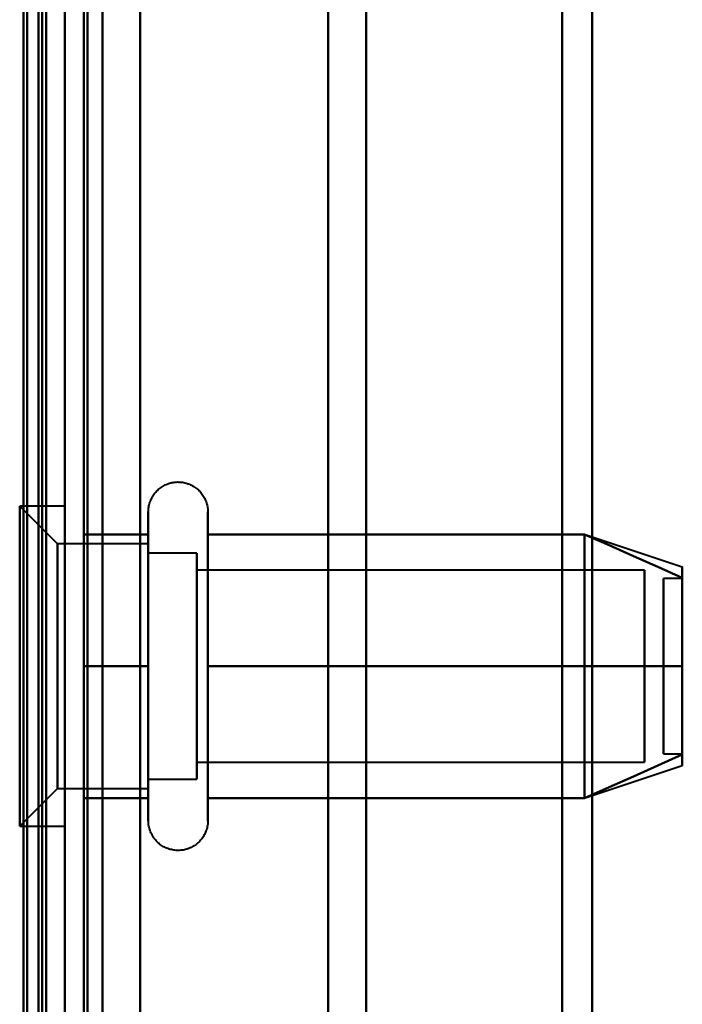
# Model space of a CAD drawing. Header units: millimetres. Extents: x -1087 to 1688, y -120 to 1010.
# Tile 60 of 86: x 501 to 518, y 219 to 246. Entities that reach past the tile are written whole.
import ezdxf

# ---------------------------------------------------------------- set-up
doc = ezdxf.new("R2010")
doc.units = ezdxf.units.MM
doc.layers.add('G-IMPT', color=8, linetype='Continuous', lineweight=40)

# ---------------------------------------------------------------- blocks, each defined once
blk = doc.blocks.new('NEXA 700 CALQUES_dwg-751640-Arrière')
at = {"layer": 'G-IMPT'}
for p, q in [((501.97, 128.972), (501.97, 902.772)), ((501.97, 902.272), (501.97, 129.472)), ((501.97, 188.372), (501.97, 458.372)), ((501.97, 188.372), (501.97, 458.372)), ((501.97, 197.372), (501.97, 449.372)), ((502.97, 448.372), (502.97, 198.372)), ((501.27, 198.998), (501.27, 447.746)), ((501.27, 198.998), (501.27, 447.746)), ((501.27, 323.372), (501.27, 198.998)), ((501.27, 323.372), (501.27, 198.998)), ((501.27, 323.372), (501.27, 188.372)), ((501.27, 188.372), (501.27, 323.372)), ((501.97, 197.372), (501.97, 323.372)), ((501.97, 196.872), (501.97, 323.372)), ((501.97, 323.372), (501.97, 197.372)), ((501.97, 323.372), (501.97, 196.872)), ((501.97, 323.372), (501.97, 188.372)), ((501.97, 323.372), (501.97, 188.372)), ((502.47, 196.872), (502.47, 323.372)), ((502.47, 323.372), (502.47, 196.872)), ((502.97, 198.372), (502.97, 323.372)), ((502.97, 323.372), (502.97, 198.372)), ((508.959, 323.372), (508.959, 198.998)), ((508.959, 198.998), (508.959, 323.372)), ((509.97, 198.372), (509.97, 323.372)), ((509.97, 323.372), (509.97, 198.372)), ((515.168, 323.372), (515.168, 197.964)), ((515.168, 197.964), (515.168, 323.372)), ((515.97, 197.372), (515.97, 323.372)), ((515.97, 323.372), (515.97, 197.372)), ((501.77, 231.622), (500.77, 232.622)), ((501.77, 231.622), (500.77, 232.622)), ((501.97, 232.622), (500.77, 232.622)), ((501.97, 232.622), (500.77, 232.622)), ((500.77, 232.622), (500.77, 224.692)), ((500.77, 232.622), (500.77, 224.692)), ((500.77, 224.692), (500.77, 232.622)), ((500.77, 224.692), (500.77, 232.622)), ((501.97, 232.622), (501.97, 224.692)), ((501.97, 232.622), (501.97, 224.692)), ((501.97, 224.692), (501.97, 232.622)), ((501.97, 224.692), (501.97, 232.622)), ((504.184, 230.422), (504.184, 232.472)), ((504.184, 230.422), (504.184, 232.472)), ((505.765, 232.472), (505.765, 230.422)), ((505.765, 232.472), (505.765, 230.422)), ((500.77, 232.053), (500.77, 224.122)), ((500.77, 232.053), (500.77, 224.122)), ((500.77, 224.122), (500.77, 232.053)), ((500.77, 224.122), (500.77, 232.053)), ((501.97, 232.053), (501.97, 224.122)), ((501.97, 232.053), (501.97, 224.122)), ((501.97, 224.122), (501.97, 232.053)), ((501.97, 224.122), (501.97, 232.053)), ((504.184, 224.272), (504.184, 231.923)), ((504.184, 224.272), (504.184, 231.923)), ((505.765, 231.923), (505.765, 224.272)), ((505.765, 231.923), (505.765, 224.272)), ((515.78, 231.867), (518.359, 231.008)), ((515.78, 231.867), (518.359, 231.008)), ((504.184, 231.622), (501.77, 231.622)), ((504.184, 231.622), (501.77, 231.622)), ((501.77, 231.622), (501.77, 225.558)), ((501.77, 231.622), (501.77, 225.558)), ((501.77, 225.558), (501.77, 231.622)), ((501.77, 225.558), (501.77, 231.622)), ((504.184, 231.622), (504.184, 226.747)), ((504.184, 231.622), (504.184, 226.747)), ((504.184, 229.997), (504.184, 231.622)), ((504.184, 229.997), (504.184, 231.622)), ((505.47, 231.372), (504.184, 231.372)), ((505.47, 231.372), (504.184, 231.372)), ((504.184, 231.372), (504.184, 226.872)), ((504.184, 231.372), (504.184, 226.872)), ((504.184, 226.872), (504.184, 231.372)), ((504.184, 226.872), (504.184, 231.372)), ((505.47, 231.372), (505.47, 225.774)), ((505.47, 231.372), (505.47, 225.774)), ((505.47, 229.872), (505.47, 231.372)), ((505.47, 229.872), (505.47, 231.372)), ((501.77, 231.187), (501.77, 225.122)), ((501.77, 231.187), (501.77, 225.122)), ((501.77, 225.122), (501.77, 231.187)), ((501.77, 225.122), (501.77, 231.187)), ((504.184, 225.122), (504.184, 231.187)), ((504.184, 225.122), (504.184, 231.187)), ((505.47, 230.97), (505.47, 225.372)), ((505.47, 230.97), (505.47, 225.372)), ((505.47, 226.872), (505.47, 230.97)), ((505.47, 226.872), (505.47, 230.97)), ((517.359, 230.921), (505.47, 230.921)), ((517.359, 230.921), (505.47, 230.921)), ((505.47, 230.921), (505.47, 226.165)), ((505.47, 230.921), (505.47, 226.165)), ((505.47, 226.165), (505.47, 230.921)), ((505.47, 226.165), (505.47, 230.921)), ((517.359, 230.921), (517.359, 226.165)), ((517.359, 230.921), (517.359, 226.165)), ((517.359, 226.165), (517.359, 230.921)), ((517.359, 226.165), (517.359, 230.921)), ((505.47, 230.579), (505.47, 225.824)), ((505.47, 230.579), (505.47, 225.824)), ((505.47, 225.824), (505.47, 230.579)), ((505.47, 225.824), (505.47, 230.579)), ((517.359, 230.579), (517.359, 225.824)), ((517.359, 230.579), (517.359, 225.824)), ((517.359, 225.824), (517.359, 230.579)), ((517.359, 225.824), (517.359, 230.579)), ((518.359, 230.702), (517.859, 230.702)), ((518.359, 230.702), (517.859, 230.702)), ((517.859, 226.054), (517.859, 230.702)), ((517.859, 226.054), (517.859, 230.702)), ((517.859, 230.702), (517.859, 226.054)), ((517.859, 230.702), (517.859, 226.054)), ((517.859, 226.042), (517.859, 230.691)), ((517.859, 226.042), (517.859, 230.691)), ((517.859, 230.691), (517.859, 226.042)), ((517.859, 230.691), (517.859, 226.042)), ((518.359, 226.054), (518.359, 230.702)), ((518.359, 226.054), (518.359, 230.702)), ((518.359, 230.702), (518.359, 226.054)), ((518.359, 230.702), (518.359, 226.054)), ((518.359, 226.042), (518.359, 230.691)), ((518.359, 226.042), (518.359, 230.691)), ((518.359, 230.691), (518.359, 226.042)), ((518.359, 230.691), (518.359, 226.042)), ((504.184, 224.822), (504.184, 230.422)), ((504.184, 224.822), (504.184, 230.422)), ((505.765, 230.422), (505.765, 224.822)), ((505.765, 230.422), (505.765, 224.822)), ((504.184, 229.997), (504.184, 225.122)), ((504.184, 229.997), (504.184, 225.122)), ((504.184, 225.558), (504.184, 229.997)), ((504.184, 225.558), (504.184, 229.997)), ((504.184, 229.872), (504.184, 225.372)), ((504.184, 229.872), (504.184, 225.372)), ((504.184, 225.372), (504.184, 229.872)), ((504.184, 225.372), (504.184, 229.872)), ((505.47, 225.372), (505.47, 229.872)), ((505.47, 225.372), (505.47, 229.872)), ((517.859, 226.042), (518.359, 226.042)), ((517.859, 226.042), (518.359, 226.042)), ((505.47, 225.824), (517.359, 225.824)), ((505.47, 225.824), (517.359, 225.824)), ((515.78, 224.877), (518.359, 225.737)), ((515.78, 224.877), (518.359, 225.737)), ((504.184, 225.372), (505.47, 225.372)), ((504.184, 225.372), (505.47, 225.372)), ((500.77, 224.122), (501.77, 225.122)), ((500.77, 224.122), (501.77, 225.122)), ((501.77, 225.122), (504.184, 225.122)), ((501.77, 225.122), (504.184, 225.122)), ((500.77, 224.122), (501.97, 224.122)), ((500.77, 224.122), (501.97, 224.122))]:
    blk.add_line(p, q, dxfattribs=at)
at = {"layer": 'G-IMPT', "flags": 128}
for points in [[(501.37, 128.972), (501.37, 322.422), (501.37, 515.872), (501.37, 709.322), (501.37, 902.772)], [(501.37, 902.772), (501.37, 709.322), (501.37, 515.872), (501.37, 322.422), (501.37, 128.972)], [(501.37, 902.772), (501.37, 709.322), (501.37, 515.872), (501.37, 322.422), (501.37, 128.972)], [(501.47, 128.972), (501.47, 322.422), (501.47, 515.872), (501.47, 709.322), (501.47, 902.772)], [(501.97, 128.972), (501.97, 322.422), (501.97, 515.872), (501.97, 709.322), (501.97, 902.772)], [(501.97, 902.772), (501.97, 709.322), (501.97, 515.872), (501.97, 322.422), (501.97, 128.972)], [(503.97, 902.772), (503.97, 709.322), (503.97, 515.872), (503.97, 322.422), (503.97, 128.972)], [(503.97, 128.972), (503.97, 322.422), (503.97, 515.872), (503.97, 709.322), (503.97, 902.772)], [(503.97, 902.772), (503.97, 709.322), (503.97, 515.872), (503.97, 322.422), (503.97, 128.972)], [(503.97, 128.972), (503.97, 322.422), (503.97, 515.872), (503.97, 709.322), (503.97, 902.772)], [(500.87, 902.272), (500.87, 717.047), (500.87, 531.822), (500.87, 346.597), (500.87, 161.372)], [(500.87, 161.372), (500.87, 346.597), (500.87, 531.822), (500.87, 717.047), (500.87, 902.272)], [(500.97, 902.372), (500.97, 709.122), (500.97, 515.872), (500.97, 322.622), (500.97, 129.372)], [(500.97, 129.372), (500.97, 322.622), (500.97, 515.872), (500.97, 709.122), (500.97, 902.372)], [(500.97, 129.472), (500.97, 322.672), (500.97, 515.872), (500.97, 709.072), (500.97, 902.272)], [(500.97, 902.272), (500.97, 709.072), (500.97, 515.872), (500.97, 322.672), (500.97, 129.472)], [(501.47, 902.272), (501.47, 709.072), (501.47, 515.872), (501.47, 322.672), (501.47, 129.472)], [(501.47, 129.472), (501.47, 322.672), (501.47, 515.872), (501.47, 709.072), (501.47, 902.272)], [(501.47, 902.272), (501.47, 709.072), (501.47, 515.872), (501.47, 322.672), (501.47, 129.472)], [(501.47, 129.472), (501.47, 322.672), (501.47, 515.872), (501.47, 709.072), (501.47, 902.272)], [(501.47, 902.272), (501.47, 709.072), (501.47, 515.872), (501.47, 322.672), (501.47, 129.472)], [(501.47, 129.472), (501.47, 322.672), (501.47, 515.872), (501.47, 709.072), (501.47, 902.272)], [(501.97, 161.372), (501.97, 346.597), (501.97, 531.822), (501.97, 717.047), (501.97, 902.272)], [(501.97, 129.472), (501.97, 322.672), (501.97, 515.872), (501.97, 709.072), (501.97, 902.272)], [(501.97, 902.272), (501.97, 717.047), (501.97, 531.822), (501.97, 346.597), (501.97, 161.372)], [(501.97, 902.272), (501.97, 709.072), (501.97, 515.872), (501.97, 322.672), (501.97, 129.472)], [(501.97, 902.272), (501.97, 709.072), (501.97, 515.872), (501.97, 322.672), (501.97, 129.472)], [(501.97, 129.472), (501.97, 322.672), (501.97, 515.872), (501.97, 709.072), (501.97, 902.272)], [(502.47, 902.272), (502.47, 709.072), (502.47, 515.872), (502.47, 322.672), (502.47, 129.472)], [(502.47, 129.472), (502.47, 322.672), (502.47, 515.872), (502.47, 709.072), (502.47, 902.272)], [(502.57, 902.272), (502.57, 709.072), (502.57, 515.872), (502.57, 322.672), (502.57, 129.472)], [(502.57, 129.472), (502.57, 322.672), (502.57, 515.872), (502.57, 709.072), (502.57, 902.272)], [(502.57, 902.272), (502.57, 709.072), (502.57, 515.872), (502.57, 322.672), (502.57, 129.472)], [(502.57, 129.472), (502.57, 322.672), (502.57, 515.872), (502.57, 709.072), (502.57, 902.272)], [(502.57, 902.272), (502.57, 709.072), (502.57, 515.872), (502.57, 322.672), (502.57, 129.472)], [(502.57, 129.472), (502.57, 322.672), (502.57, 515.872), (502.57, 709.072), (502.57, 902.272)], [(503.97, 129.472), (503.97, 322.672), (503.97, 515.872), (503.97, 709.072), (503.97, 902.272)], [(503.97, 902.272), (503.97, 709.072), (503.97, 515.872), (503.97, 322.672), (503.97, 129.472)], [(503.97, 902.272), (503.97, 709.072), (503.97, 515.872), (503.97, 322.672), (503.97, 129.472)], [(503.97, 129.472), (503.97, 322.672), (503.97, 515.872), (503.97, 709.072), (503.97, 902.272)], [(504.184, 232.472), (504.185, 232.504), (504.187, 232.535), (504.19, 232.567), (504.195, 232.598), (504.2, 232.629), (504.207, 232.66), (504.215, 232.691), (504.225, 232.721), (504.235, 232.751), (504.247, 232.78), (504.26, 232.809), (504.274, 232.837), (504.289, 232.865), (504.305, 232.892), (504.323, 232.919), (504.341, 232.944), (504.36, 232.969), (504.381, 232.993), (504.402, 233.017), (504.424, 233.039), (504.447, 233.061), (504.471, 233.082), (504.496, 233.101), (504.522, 233.12), (504.548, 233.137), (504.575, 233.154), (504.602, 233.169), (504.631, 233.184), (504.659, 233.197), (504.688, 233.209), (504.718, 233.22), (504.748, 233.23), (504.779, 233.238), (504.81, 233.245), (504.841, 233.251), (504.872, 233.256), (504.903, 233.259), (504.935, 233.262), (504.966, 233.263), (504.998, 233.262), (505.03, 233.261), (505.061, 233.258), (505.092, 233.254), (505.124, 233.249), (505.155, 233.242), (505.185, 233.234), (505.215, 233.225), (505.245, 233.215), (505.275, 233.204), (505.304, 233.191), (505.332, 233.177), (505.36, 233.162), (505.388, 233.146), (505.414, 233.129), (505.44, 233.111), (505.465, 233.092), (505.49, 233.072), (505.513, 233.051), (505.536, 233.029), (505.558, 233.006), (505.579, 232.982), (505.599, 232.958), (505.617, 232.933), (505.635, 232.907), (505.652, 232.88), (505.668, 232.852), (505.683, 232.824), (505.696, 232.796), (505.708, 232.767), (505.72, 232.737), (505.73, 232.707), (505.738, 232.677), (505.746, 232.646), (505.752, 232.615), (505.757, 232.584), (505.761, 232.552), (505.764, 232.521), (505.765, 232.489), (505.765, 232.472)], [(504.184, 232.472), (504.185, 232.504), (504.187, 232.535), (504.19, 232.567), (504.195, 232.598), (504.2, 232.629), (504.207, 232.66), (504.215, 232.691), (504.225, 232.721), (504.235, 232.751), (504.247, 232.78), (504.26, 232.809), (504.274, 232.837), (504.289, 232.865), (504.305, 232.892), (504.323, 232.919), (504.341, 232.944), (504.36, 232.969), (504.381, 232.993), (504.402, 233.017), (504.424, 233.039), (504.447, 233.061), (504.471, 233.082), (504.496, 233.101), (504.522, 233.12), (504.548, 233.137), (504.575, 233.154), (504.602, 233.169), (504.631, 233.184), (504.659, 233.197), (504.688, 233.209), (504.718, 233.22), (504.748, 233.23), (504.779, 233.238), (504.81, 233.245), (504.841, 233.251), (504.872, 233.256), (504.903, 233.259), (504.935, 233.262), (504.966, 233.263), (504.998, 233.262), (505.03, 233.261), (505.061, 233.258), (505.092, 233.254), (505.124, 233.249), (505.155, 233.242), (505.185, 233.234), (505.215, 233.225), (505.245, 233.215), (505.275, 233.204), (505.304, 233.191), (505.332, 233.177), (505.36, 233.162), (505.388, 233.146), (505.414, 233.129), (505.44, 233.111), (505.465, 233.092), (505.49, 233.072), (505.513, 233.051), (505.536, 233.029), (505.558, 233.006), (505.579, 232.982), (505.599, 232.958), (505.617, 232.933), (505.635, 232.907), (505.652, 232.88), (505.668, 232.852), (505.683, 232.824), (505.696, 232.796), (505.708, 232.767), (505.72, 232.737), (505.73, 232.707), (505.738, 232.677), (505.746, 232.646), (505.752, 232.615), (505.757, 232.584), (505.761, 232.552), (505.764, 232.521), (505.765, 232.489), (505.765, 232.472)], [(504.184, 232.472), (504.184, 232.469), (504.184, 232.459), (504.184, 232.443), (504.184, 232.42), (504.184, 232.391), (504.184, 232.355), (504.184, 232.313), (504.184, 232.264), (504.184, 232.209), (504.184, 232.149), (504.184, 232.082), (504.184, 232.009), (504.184, 231.93), (504.184, 231.846), (504.184, 231.756), (504.184, 231.661), (504.184, 231.56), (504.184, 231.455), (504.184, 231.344), (504.184, 231.229), (504.184, 231.109), (504.184, 230.985), (504.184, 230.856), (504.184, 230.724), (504.184, 230.588), (504.184, 230.448), (504.184, 230.305), (504.184, 230.159), (504.184, 230.01), (504.184, 229.858), (504.184, 229.704), (504.184, 229.548), (504.184, 229.39), (504.184, 229.23), (504.184, 229.069), (504.184, 228.907), (504.184, 228.744), (504.184, 228.58), (504.184, 228.417), (504.184, 228.253), (504.184, 228.089), (504.184, 227.925), (504.184, 227.763), (504.184, 227.601), (504.184, 227.441), (504.184, 227.282), (504.184, 227.125), (504.184, 226.969), (504.184, 226.817), (504.184, 226.666), (504.184, 226.518), (504.184, 226.374), (504.184, 226.232), (504.184, 226.094), (504.184, 225.959), (504.184, 225.829), (504.184, 225.702), (504.184, 225.58), (504.184, 225.462), (504.184, 225.349), (504.184, 225.241), (504.184, 225.137), (504.184, 225.039), (504.184, 224.946), (504.184, 224.859), (504.184, 224.822)], [(504.184, 231.923), (504.184, 232.002), (504.184, 232.075), (504.184, 232.143), (504.184, 232.204), (504.184, 232.26), (504.184, 232.309), (504.184, 232.351), (504.184, 232.388), (504.184, 232.418), (504.184, 232.441), (504.184, 232.458), (504.184, 232.468), (504.184, 232.472)], [(504.184, 232.472), (504.184, 232.469), (504.184, 232.459), (504.184, 232.443), (504.184, 232.42), (504.184, 232.391), (504.184, 232.355), (504.184, 232.313), (504.184, 232.264), (504.184, 232.209), (504.184, 232.149), (504.184, 232.082), (504.184, 232.009), (504.184, 231.93), (504.184, 231.846), (504.184, 231.756), (504.184, 231.661), (504.184, 231.56), (504.184, 231.455), (504.184, 231.344), (504.184, 231.229), (504.184, 231.109), (504.184, 230.985), (504.184, 230.856), (504.184, 230.724), (504.184, 230.588), (504.184, 230.448), (504.184, 230.305), (504.184, 230.159), (504.184, 230.01), (504.184, 229.858), (504.184, 229.704), (504.184, 229.548), (504.184, 229.39), (504.184, 229.23), (504.184, 229.069), (504.184, 228.907), (504.184, 228.744), (504.184, 228.58), (504.184, 228.417), (504.184, 228.253), (504.184, 228.089), (504.184, 227.925), (504.184, 227.763), (504.184, 227.601), (504.184, 227.441), (504.184, 227.282), (504.184, 227.125), (504.184, 226.969), (504.184, 226.817), (504.184, 226.666), (504.184, 226.518), (504.184, 226.374), (504.184, 226.232), (504.184, 226.094), (504.184, 225.959), (504.184, 225.829), (504.184, 225.702), (504.184, 225.58), (504.184, 225.462), (504.184, 225.349), (504.184, 225.241), (504.184, 225.137), (504.184, 225.039), (504.184, 224.946), (504.184, 224.859), (504.184, 224.822)], [(504.184, 231.923), (504.184, 232.002), (504.184, 232.075), (504.184, 232.143), (504.184, 232.204), (504.184, 232.26), (504.184, 232.309), (504.184, 232.351), (504.184, 232.388), (504.184, 232.418), (504.184, 232.441), (504.184, 232.458), (504.184, 232.468), (504.184, 232.472)], [(505.765, 232.472), (505.765, 232.469), (505.765, 232.459), (505.765, 232.443), (505.765, 232.42), (505.765, 232.391), (505.765, 232.355), (505.765, 232.313), (505.765, 232.264), (505.765, 232.209), (505.765, 232.149), (505.765, 232.082), (505.765, 232.009), (505.765, 231.93), (505.765, 231.923)], [(505.765, 224.822), (505.765, 224.906), (505.765, 224.997), (505.765, 225.093), (505.765, 225.194), (505.765, 225.3), (505.765, 225.411), (505.765, 225.526), (505.765, 225.647), (505.765, 225.771), (505.765, 225.9), (505.765, 226.033), (505.765, 226.169), (505.765, 226.31), (505.765, 226.453), (505.765, 226.599), (505.765, 226.749), (505.765, 226.9), (505.765, 227.055), (505.765, 227.211), (505.765, 227.369), (505.765, 227.529), (505.765, 227.69), (505.765, 227.852), (505.765, 228.015), (505.765, 228.179), (505.765, 228.343), (505.765, 228.507), (505.765, 228.671), (505.765, 228.834), (505.765, 228.996), (505.765, 229.158), (505.765, 229.318), (505.765, 229.477), (505.765, 229.634), (505.765, 229.789), (505.765, 229.942), (505.765, 230.092), (505.765, 230.239), (505.765, 230.384), (505.765, 230.525), (505.765, 230.663), (505.765, 230.797), (505.765, 230.927), (505.765, 231.054), (505.765, 231.175), (505.765, 231.293), (505.765, 231.406), (505.765, 231.513), (505.765, 231.616), (505.765, 231.714), (505.765, 231.806), (505.765, 231.893), (505.765, 231.974), (505.765, 232.05), (505.765, 232.119), (505.765, 232.183), (505.765, 232.24), (505.765, 232.292), (505.765, 232.337), (505.765, 232.375), (505.765, 232.408), (505.765, 232.433), (505.765, 232.453), (505.765, 232.465), (505.765, 232.472), (505.765, 232.472)], [(505.765, 232.472), (505.765, 232.469), (505.765, 232.459), (505.765, 232.443), (505.765, 232.42), (505.765, 232.391), (505.765, 232.355), (505.765, 232.313), (505.765, 232.264), (505.765, 232.209), (505.765, 232.149), (505.765, 232.082), (505.765, 232.009), (505.765, 231.93), (505.765, 231.923)], [(505.765, 224.822), (505.765, 224.906), (505.765, 224.997), (505.765, 225.093), (505.765, 225.194), (505.765, 225.3), (505.765, 225.411), (505.765, 225.526), (505.765, 225.647), (505.765, 225.771), (505.765, 225.9), (505.765, 226.033), (505.765, 226.169), (505.765, 226.31), (505.765, 226.453), (505.765, 226.599), (505.765, 226.749), (505.765, 226.9), (505.765, 227.055), (505.765, 227.211), (505.765, 227.369), (505.765, 227.529), (505.765, 227.69), (505.765, 227.852), (505.765, 228.015), (505.765, 228.179), (505.765, 228.343), (505.765, 228.507), (505.765, 228.671), (505.765, 228.834), (505.765, 228.996), (505.765, 229.158), (505.765, 229.318), (505.765, 229.477), (505.765, 229.634), (505.765, 229.789), (505.765, 229.942), (505.765, 230.092), (505.765, 230.239), (505.765, 230.384), (505.765, 230.525), (505.765, 230.663), (505.765, 230.797), (505.765, 230.927), (505.765, 231.054), (505.765, 231.175), (505.765, 231.293), (505.765, 231.406), (505.765, 231.513), (505.765, 231.616), (505.765, 231.714), (505.765, 231.806), (505.765, 231.893), (505.765, 231.974), (505.765, 232.05), (505.765, 232.119), (505.765, 232.183), (505.765, 232.24), (505.765, 232.292), (505.765, 232.337), (505.765, 232.375), (505.765, 232.408), (505.765, 232.433), (505.765, 232.453), (505.765, 232.465), (505.765, 232.472), (505.765, 232.472)], [(502.47, 228.372), (502.47, 229.247), (502.47, 230.122), (502.47, 230.997), (502.47, 231.872)], [(502.47, 231.872), (502.898, 231.872), (503.327, 231.872), (503.756, 231.872), (504.184, 231.872)], [(502.47, 231.872), (502.898, 231.872), (503.327, 231.872), (503.756, 231.872), (504.184, 231.872)], [(504.184, 231.872), (503.756, 231.872), (503.327, 231.872), (502.898, 231.872), (502.47, 231.872)], [(502.47, 231.872), (502.47, 230.997), (502.47, 230.122), (502.47, 229.247), (502.47, 228.372)], [(504.184, 231.872), (503.756, 231.872), (503.327, 231.872), (502.898, 231.872), (502.47, 231.872)], [(502.47, 228.372), (502.47, 229.247), (502.47, 230.122), (502.47, 230.997), (502.47, 231.872)], [(502.47, 231.872), (502.898, 231.872), (503.327, 231.872), (503.756, 231.872), (504.184, 231.872)], [(502.47, 231.872), (502.898, 231.872), (503.327, 231.872), (503.756, 231.872), (504.184, 231.872)], [(504.184, 231.872), (503.756, 231.872), (503.327, 231.872), (502.898, 231.872), (502.47, 231.872)], [(502.47, 231.872), (502.47, 230.997), (502.47, 230.122), (502.47, 229.247), (502.47, 228.372)], [(504.184, 231.872), (503.756, 231.872), (503.327, 231.872), (502.898, 231.872), (502.47, 231.872)], [(502.47, 228.372), (502.47, 229.247), (502.47, 230.122), (502.47, 230.997), (502.47, 231.872)], [(502.47, 231.872), (502.47, 230.997), (502.47, 230.122), (502.47, 229.247), (502.47, 228.372)], [(502.47, 228.372), (502.47, 229.247), (502.47, 230.122), (502.47, 230.997), (502.47, 231.872)], [(502.47, 231.872), (502.47, 230.997), (502.47, 230.122), (502.47, 229.247), (502.47, 228.372)], [(504.184, 224.272), (504.184, 224.276), (504.184, 224.285), (504.184, 224.302), (504.184, 224.325), (504.184, 224.354), (504.184, 224.39), (504.184, 224.432), (504.184, 224.48), (504.184, 224.535), (504.184, 224.596), (504.184, 224.663), (504.184, 224.736), (504.184, 224.814), (504.184, 224.899), (504.184, 224.988), (504.184, 225.084), (504.184, 225.184), (504.184, 225.29), (504.184, 225.4), (504.184, 225.516), (504.184, 225.636), (504.184, 225.76), (504.184, 225.888), (504.184, 226.021), (504.184, 226.157), (504.184, 226.297), (504.184, 226.44), (504.184, 226.586), (504.184, 226.735), (504.184, 226.887), (504.184, 227.041), (504.184, 227.197), (504.184, 227.355), (504.184, 227.514), (504.184, 227.675), (504.184, 227.838), (504.184, 228.001), (504.184, 228.164), (504.184, 228.328), (504.184, 228.492), (504.184, 228.656), (504.184, 228.819), (504.184, 228.982), (504.184, 229.143), (504.184, 229.304), (504.184, 229.463), (504.184, 229.62), (504.184, 229.775), (504.184, 229.928), (504.184, 230.079), (504.184, 230.226), (504.184, 230.371), (504.184, 230.513), (504.184, 230.651), (504.184, 230.785), (504.184, 230.916), (504.184, 231.042), (504.184, 231.165), (504.184, 231.282), (504.184, 231.396), (504.184, 231.504), (504.184, 231.607), (504.184, 231.705), (504.184, 231.798), (504.184, 231.886), (504.184, 231.923)], [(504.184, 224.272), (504.184, 224.276), (504.184, 224.285), (504.184, 224.302), (504.184, 224.325), (504.184, 224.354), (504.184, 224.39), (504.184, 224.432), (504.184, 224.48), (504.184, 224.535), (504.184, 224.596), (504.184, 224.663), (504.184, 224.736), (504.184, 224.814), (504.184, 224.899), (504.184, 224.988), (504.184, 225.084), (504.184, 225.184), (504.184, 225.29), (504.184, 225.4), (504.184, 225.516), (504.184, 225.636), (504.184, 225.76), (504.184, 225.888), (504.184, 226.021), (504.184, 226.157), (504.184, 226.297), (504.184, 226.44), (504.184, 226.586), (504.184, 226.735), (504.184, 226.887), (504.184, 227.041), (504.184, 227.197), (504.184, 227.355), (504.184, 227.514), (504.184, 227.675), (504.184, 227.838), (504.184, 228.001), (504.184, 228.164), (504.184, 228.328), (504.184, 228.492), (504.184, 228.656), (504.184, 228.819), (504.184, 228.982), (504.184, 229.143), (504.184, 229.304), (504.184, 229.463), (504.184, 229.62), (504.184, 229.775), (504.184, 229.928), (504.184, 230.079), (504.184, 230.226), (504.184, 230.371), (504.184, 230.513), (504.184, 230.651), (504.184, 230.785), (504.184, 230.916), (504.184, 231.042), (504.184, 231.165), (504.184, 231.282), (504.184, 231.396), (504.184, 231.504), (504.184, 231.607), (504.184, 231.705), (504.184, 231.798), (504.184, 231.886), (504.184, 231.923)], [(504.184, 231.872), (504.184, 230.997), (504.184, 230.122), (504.184, 229.247), (504.184, 228.372)], [(504.184, 228.372), (504.184, 229.247), (504.184, 230.122), (504.184, 230.997), (504.184, 231.872)], [(504.184, 231.872), (504.184, 230.997), (504.184, 230.122), (504.184, 229.247), (504.184, 228.372)], [(504.184, 228.372), (504.184, 229.247), (504.184, 230.122), (504.184, 230.997), (504.184, 231.872)], [(505.765, 231.923), (505.765, 231.838), (505.765, 231.748), (505.765, 231.652), (505.765, 231.551), (505.765, 231.445), (505.765, 231.334), (505.765, 231.218), (505.765, 231.098), (505.765, 230.973), (505.765, 230.844), (505.765, 230.712), (505.765, 230.575), (505.765, 230.435), (505.765, 230.292), (505.765, 230.145), (505.765, 229.996), (505.765, 229.844), (505.765, 229.69), (505.765, 229.534), (505.765, 229.376), (505.765, 229.216), (505.765, 229.055), (505.765, 228.892), (505.765, 228.729), (505.765, 228.566), (505.765, 228.402), (505.765, 228.238), (505.765, 228.074), (505.765, 227.911), (505.765, 227.748), (505.765, 227.587), (505.765, 227.426), (505.765, 227.268), (505.765, 227.111), (505.765, 226.956), (505.765, 226.803), (505.765, 226.653), (505.765, 226.505), (505.765, 226.361), (505.765, 226.219), (505.765, 226.082), (505.765, 225.948), (505.765, 225.817), (505.765, 225.691), (505.765, 225.569), (505.765, 225.452), (505.765, 225.339), (505.765, 225.231), (505.765, 225.128), (505.765, 225.031), (505.765, 224.938), (505.765, 224.851), (505.765, 224.77), (505.765, 224.695), (505.765, 224.625), (505.765, 224.562), (505.765, 224.504), (505.765, 224.453), (505.765, 224.408), (505.765, 224.369), (505.765, 224.337), (505.765, 224.311), (505.765, 224.292), (505.765, 224.279), (505.765, 224.273), (505.765, 224.272)], [(505.765, 231.923), (505.765, 231.838), (505.765, 231.748), (505.765, 231.652), (505.765, 231.551), (505.765, 231.445), (505.765, 231.334), (505.765, 231.218), (505.765, 231.098), (505.765, 230.973), (505.765, 230.844), (505.765, 230.712), (505.765, 230.575), (505.765, 230.435), (505.765, 230.292), (505.765, 230.145), (505.765, 229.996), (505.765, 229.844), (505.765, 229.69), (505.765, 229.534), (505.765, 229.376), (505.765, 229.216), (505.765, 229.055), (505.765, 228.892), (505.765, 228.729), (505.765, 228.566), (505.765, 228.402), (505.765, 228.238), (505.765, 228.074), (505.765, 227.911), (505.765, 227.748), (505.765, 227.587), (505.765, 227.426), (505.765, 227.268), (505.765, 227.111), (505.765, 226.956), (505.765, 226.803), (505.765, 226.653), (505.765, 226.505), (505.765, 226.361), (505.765, 226.219), (505.765, 226.082), (505.765, 225.948), (505.765, 225.817), (505.765, 225.691), (505.765, 225.569), (505.765, 225.452), (505.765, 225.339), (505.765, 225.231), (505.765, 225.128), (505.765, 225.031), (505.765, 224.938), (505.765, 224.851), (505.765, 224.77), (505.765, 224.695), (505.765, 224.625), (505.765, 224.562), (505.765, 224.504), (505.765, 224.453), (505.765, 224.408), (505.765, 224.369), (505.765, 224.337), (505.765, 224.311), (505.765, 224.292), (505.765, 224.279), (505.765, 224.273), (505.765, 224.272)], [(505.765, 228.372), (505.765, 229.247), (505.765, 230.122), (505.765, 230.997), (505.765, 231.872)], [(505.765, 231.872), (508.265, 231.872), (510.765, 231.872), (513.265, 231.872), (515.765, 231.872)], [(515.765, 231.872), (513.265, 231.872), (510.765, 231.872), (508.265, 231.872), (505.765, 231.872)], [(505.765, 231.872), (508.265, 231.872), (510.765, 231.872), (513.265, 231.872), (515.765, 231.872)], [(515.765, 231.872), (513.265, 231.872), (510.765, 231.872), (508.265, 231.872), (505.765, 231.872)], [(505.765, 231.872), (505.765, 230.997), (505.765, 230.122), (505.765, 229.247), (505.765, 228.372)], [(505.765, 228.372), (505.765, 229.247), (505.765, 230.122), (505.765, 230.997), (505.765, 231.872)], [(505.765, 231.872), (508.265, 231.872), (510.765, 231.872), (513.265, 231.872), (515.765, 231.872)], [(515.765, 231.872), (513.265, 231.872), (510.765, 231.872), (508.265, 231.872), (505.765, 231.872)], [(505.765, 231.872), (508.265, 231.872), (510.765, 231.872), (513.265, 231.872), (515.765, 231.872)], [(515.765, 231.872), (513.265, 231.872), (510.765, 231.872), (508.265, 231.872), (505.765, 231.872)], [(505.765, 231.872), (505.765, 230.997), (505.765, 230.122), (505.765, 229.247), (505.765, 228.372)], [(515.765, 228.372), (515.765, 229.247), (515.765, 230.122), (515.765, 230.997), (515.765, 231.872)], [(515.765, 231.872), (516.414, 231.584), (517.062, 231.295), (517.71, 231.007), (518.359, 230.718)], [(518.359, 230.718), (517.71, 231.007), (517.062, 231.295), (516.414, 231.584), (515.765, 231.872)], [(515.765, 231.872), (516.414, 231.584), (517.062, 231.295), (517.71, 231.007), (518.359, 230.718)], [(518.359, 230.718), (517.71, 231.007), (517.062, 231.295), (516.414, 231.584), (515.765, 231.872)], [(515.765, 231.872), (515.765, 230.997), (515.765, 230.122), (515.765, 229.247), (515.765, 228.372)], [(515.765, 228.372), (515.765, 229.247), (515.765, 230.122), (515.765, 230.997), (515.765, 231.872)], [(515.765, 231.872), (516.414, 231.584), (517.062, 231.295), (517.71, 231.007), (518.359, 230.718)], [(518.359, 230.718), (517.71, 231.007), (517.062, 231.295), (516.414, 231.584), (515.765, 231.872)], [(515.765, 231.872), (516.414, 231.584), (517.062, 231.295), (517.71, 231.007), (518.359, 230.718)], [(518.359, 230.718), (517.71, 231.007), (517.062, 231.295), (516.414, 231.584), (515.765, 231.872)], [(515.765, 231.872), (515.765, 230.997), (515.765, 230.122), (515.765, 229.247), (515.765, 228.372)], [(515.765, 231.872), (515.765, 230.997), (515.765, 230.122), (515.765, 229.247), (515.765, 228.372)], [(515.765, 228.372), (515.765, 229.247), (515.765, 230.122), (515.765, 230.997), (515.765, 231.872)], [(515.765, 231.872), (515.765, 230.997), (515.765, 230.122), (515.765, 229.247), (515.765, 228.372)], [(515.765, 228.372), (515.765, 229.247), (515.765, 230.122), (515.765, 230.997), (515.765, 231.872)], [(502.47, 228.372), (502.47, 227.497), (502.47, 226.622), (502.47, 225.747), (502.47, 224.872)], [(504.184, 228.372), (503.756, 228.372), (503.327, 228.372), (502.898, 228.372), (502.47, 228.372)], [(502.47, 224.872), (502.47, 225.747), (502.47, 226.622), (502.47, 227.497), (502.47, 228.372)], [(502.47, 228.372), (502.898, 228.372), (503.327, 228.372), (503.756, 228.372), (504.184, 228.372)], [(504.184, 228.372), (503.756, 228.372), (503.327, 228.372), (502.898, 228.372), (502.47, 228.372)], [(502.47, 228.372), (502.898, 228.372), (503.327, 228.372), (503.756, 228.372), (504.184, 228.372)], [(502.47, 228.372), (502.47, 227.497), (502.47, 226.622), (502.47, 225.747), (502.47, 224.872)], [(504.184, 228.372), (503.756, 228.372), (503.327, 228.372), (502.898, 228.372), (502.47, 228.372)], [(502.47, 224.872), (502.47, 225.747), (502.47, 226.622), (502.47, 227.497), (502.47, 228.372)], [(502.47, 228.372), (502.898, 228.372), (503.327, 228.372), (503.756, 228.372), (504.184, 228.372)], [(504.184, 228.372), (503.756, 228.372), (503.327, 228.372), (502.898, 228.372), (502.47, 228.372)], [(502.47, 228.372), (502.898, 228.372), (503.327, 228.372), (503.756, 228.372), (504.184, 228.372)], [(502.47, 228.372), (502.47, 227.497), (502.47, 226.622), (502.47, 225.747), (502.47, 224.872)], [(502.47, 224.872), (502.47, 225.747), (502.47, 226.622), (502.47, 227.497), (502.47, 228.372)], [(502.47, 228.372), (502.47, 227.497), (502.47, 226.622), (502.47, 225.747), (502.47, 224.872)], [(502.47, 224.872), (502.47, 225.747), (502.47, 226.622), (502.47, 227.497), (502.47, 228.372)], [(504.184, 224.872), (504.184, 225.747), (504.184, 226.622), (504.184, 227.497), (504.184, 228.372)], [(504.184, 228.372), (504.184, 227.497), (504.184, 226.622), (504.184, 225.747), (504.184, 224.872)], [(504.184, 224.872), (504.184, 225.747), (504.184, 226.622), (504.184, 227.497), (504.184, 228.372)], [(504.184, 228.372), (504.184, 227.497), (504.184, 226.622), (504.184, 225.747), (504.184, 224.872)], [(515.765, 228.372), (513.265, 228.372), (510.765, 228.372), (508.265, 228.372), (505.765, 228.372)], [(505.765, 228.372), (508.265, 228.372), (510.765, 228.372), (513.265, 228.372), (515.765, 228.372)], [(515.765, 228.372), (513.265, 228.372), (510.765, 228.372), (508.265, 228.372), (505.765, 228.372)], [(505.765, 228.372), (505.765, 227.497), (505.765, 226.622), (505.765, 225.747), (505.765, 224.872)], [(505.765, 224.872), (505.765, 225.747), (505.765, 226.622), (505.765, 227.497), (505.765, 228.372)], [(505.765, 228.372), (508.265, 228.372), (510.765, 228.372), (513.265, 228.372), (515.765, 228.372)], [(515.765, 228.372), (513.265, 228.372), (510.765, 228.372), (508.265, 228.372), (505.765, 228.372)], [(505.765, 228.372), (508.265, 228.372), (510.765, 228.372), (513.265, 228.372), (515.765, 228.372)], [(515.765, 228.372), (513.265, 228.372), (510.765, 228.372), (508.265, 228.372), (505.765, 228.372)], [(505.765, 228.372), (505.765, 227.497), (505.765, 226.622), (505.765, 225.747), (505.765, 224.872)], [(505.765, 224.872), (505.765, 225.747), (505.765, 226.622), (505.765, 227.497), (505.765, 228.372)], [(505.765, 228.372), (508.265, 228.372), (510.765, 228.372), (513.265, 228.372), (515.765, 228.372)], [(518.359, 228.372), (517.71, 228.372), (517.062, 228.372), (516.414, 228.372), (515.765, 228.372)], [(515.765, 228.372), (516.414, 228.372), (517.062, 228.372), (517.71, 228.372), (518.359, 228.372)], [(518.359, 228.372), (517.71, 228.372), (517.062, 228.372), (516.414, 228.372), (515.765, 228.372)], [(515.765, 228.372), (515.765, 227.497), (515.765, 226.622), (515.765, 225.747), (515.765, 224.872)], [(515.765, 224.872), (515.765, 225.747), (515.765, 226.622), (515.765, 227.497), (515.765, 228.372)], [(515.765, 228.372), (516.414, 228.372), (517.062, 228.372), (517.71, 228.372), (518.359, 228.372)], [(518.359, 228.372), (517.71, 228.372), (517.062, 228.372), (516.414, 228.372), (515.765, 228.372)], [(515.765, 228.372), (516.414, 228.372), (517.062, 228.372), (517.71, 228.372), (518.359, 228.372)], [(518.359, 228.372), (517.71, 228.372), (517.062, 228.372), (516.414, 228.372), (515.765, 228.372)], [(515.765, 228.372), (515.765, 227.497), (515.765, 226.622), (515.765, 225.747), (515.765, 224.872)], [(515.765, 224.872), (515.765, 225.747), (515.765, 226.622), (515.765, 227.497), (515.765, 228.372)], [(515.765, 228.372), (516.414, 228.372), (517.062, 228.372), (517.71, 228.372), (518.359, 228.372)], [(515.765, 224.872), (515.765, 225.747), (515.765, 226.622), (515.765, 227.497), (515.765, 228.372)], [(515.765, 228.372), (515.765, 227.497), (515.765, 226.622), (515.765, 225.747), (515.765, 224.872)], [(515.765, 224.872), (515.765, 225.747), (515.765, 226.622), (515.765, 227.497), (515.765, 228.372)], [(515.765, 228.372), (515.765, 227.497), (515.765, 226.622), (515.765, 225.747), (515.765, 224.872)], [(515.765, 224.872), (516.414, 225.161), (517.062, 225.449), (517.71, 225.738), (518.359, 226.026)], [(518.359, 226.026), (517.71, 225.738), (517.062, 225.449), (516.414, 225.161), (515.765, 224.872)], [(515.765, 224.872), (516.414, 225.161), (517.062, 225.449), (517.71, 225.738), (518.359, 226.026)], [(518.359, 226.026), (517.71, 225.738), (517.062, 225.449), (516.414, 225.161), (515.765, 224.872)], [(515.765, 224.872), (516.414, 225.161), (517.062, 225.449), (517.71, 225.738), (518.359, 226.026)], [(518.359, 226.026), (517.71, 225.738), (517.062, 225.449), (516.414, 225.161), (515.765, 224.872)], [(515.765, 224.872), (516.414, 225.161), (517.062, 225.449), (517.71, 225.738), (518.359, 226.026)], [(518.359, 226.026), (517.71, 225.738), (517.062, 225.449), (516.414, 225.161), (515.765, 224.872)], [(502.47, 224.872), (502.898, 224.872), (503.327, 224.872), (503.756, 224.872), (504.184, 224.872)], [(502.47, 224.872), (502.898, 224.872), (503.327, 224.872), (503.756, 224.872), (504.184, 224.872)], [(504.184, 224.872), (503.756, 224.872), (503.327, 224.872), (502.898, 224.872), (502.47, 224.872)], [(504.184, 224.872), (503.756, 224.872), (503.327, 224.872), (502.898, 224.872), (502.47, 224.872)], [(502.47, 224.872), (502.898, 224.872), (503.327, 224.872), (503.756, 224.872), (504.184, 224.872)], [(502.47, 224.872), (502.898, 224.872), (503.327, 224.872), (503.756, 224.872), (504.184, 224.872)], [(504.184, 224.872), (503.756, 224.872), (503.327, 224.872), (502.898, 224.872), (502.47, 224.872)], [(504.184, 224.872), (503.756, 224.872), (503.327, 224.872), (502.898, 224.872), (502.47, 224.872)], [(504.184, 224.822), (504.184, 224.742), (504.184, 224.669), (504.184, 224.602), (504.184, 224.54), (504.184, 224.485), (504.184, 224.436), (504.184, 224.393), (504.184, 224.357), (504.184, 224.327), (504.184, 224.304), (504.184, 224.287), (504.184, 224.276), (504.184, 224.272)], [(504.184, 224.822), (504.184, 224.742), (504.184, 224.669), (504.184, 224.602), (504.184, 224.54), (504.184, 224.485), (504.184, 224.436), (504.184, 224.393), (504.184, 224.357), (504.184, 224.327), (504.184, 224.304), (504.184, 224.287), (504.184, 224.276), (504.184, 224.272)], [(505.765, 224.872), (508.265, 224.872), (510.765, 224.872), (513.265, 224.872), (515.765, 224.872)], [(515.765, 224.872), (513.265, 224.872), (510.765, 224.872), (508.265, 224.872), (505.765, 224.872)], [(505.765, 224.872), (508.265, 224.872), (510.765, 224.872), (513.265, 224.872), (515.765, 224.872)], [(515.765, 224.872), (513.265, 224.872), (510.765, 224.872), (508.265, 224.872), (505.765, 224.872)], [(505.765, 224.872), (508.265, 224.872), (510.765, 224.872), (513.265, 224.872), (515.765, 224.872)], [(515.765, 224.872), (513.265, 224.872), (510.765, 224.872), (508.265, 224.872), (505.765, 224.872)], [(505.765, 224.872), (508.265, 224.872), (510.765, 224.872), (513.265, 224.872), (515.765, 224.872)], [(515.765, 224.872), (513.265, 224.872), (510.765, 224.872), (508.265, 224.872), (505.765, 224.872)], [(505.765, 224.272), (505.765, 224.276), (505.765, 224.285), (505.765, 224.302), (505.765, 224.325), (505.765, 224.354), (505.765, 224.39), (505.765, 224.432), (505.765, 224.48), (505.765, 224.535), (505.765, 224.596), (505.765, 224.663), (505.765, 224.736), (505.765, 224.814), (505.765, 224.822)], [(505.765, 224.272), (505.765, 224.276), (505.765, 224.285), (505.765, 224.302), (505.765, 224.325), (505.765, 224.354), (505.765, 224.39), (505.765, 224.432), (505.765, 224.48), (505.765, 224.535), (505.765, 224.596), (505.765, 224.663), (505.765, 224.736), (505.765, 224.814), (505.765, 224.822)], [(505.765, 224.272), (505.765, 224.241), (505.763, 224.209), (505.76, 224.178), (505.755, 224.146), (505.75, 224.115), (505.743, 224.084), (505.735, 224.054), (505.725, 224.024), (505.715, 223.994), (505.703, 223.964), (505.69, 223.936), (505.676, 223.907), (505.661, 223.88), (505.645, 223.852), (505.627, 223.826), (505.609, 223.8), (505.59, 223.775), (505.569, 223.751), (505.548, 223.728), (505.526, 223.705), (505.502, 223.684), (505.479, 223.663), (505.454, 223.643), (505.428, 223.625), (505.402, 223.607), (505.375, 223.591), (505.347, 223.575), (505.319, 223.561), (505.291, 223.548), (505.261, 223.536), (505.232, 223.525), (505.202, 223.515), (505.171, 223.507), (505.14, 223.499), (505.109, 223.493), (505.078, 223.489), (505.047, 223.485), (505.015, 223.483), (504.983, 223.482), (504.952, 223.482), (504.92, 223.484), (504.889, 223.487), (504.857, 223.491), (504.826, 223.496), (504.795, 223.503), (504.765, 223.51), (504.734, 223.519), (504.704, 223.53), (504.675, 223.541), (504.646, 223.554), (504.618, 223.567), (504.59, 223.582), (504.562, 223.598), (504.536, 223.615), (504.51, 223.633), (504.485, 223.652), (504.46, 223.672), (504.437, 223.694), (504.414, 223.716), (504.392, 223.738), (504.371, 223.762), (504.351, 223.787), (504.332, 223.812), (504.314, 223.838), (504.298, 223.865), (504.282, 223.892), (504.267, 223.92), (504.254, 223.949), (504.241, 223.978), (504.23, 224.008), (504.22, 224.038), (504.211, 224.068), (504.204, 224.099), (504.197, 224.13), (504.192, 224.161), (504.189, 224.192), (504.186, 224.224), (504.185, 224.255), (504.184, 224.272)], [(505.765, 224.272), (505.765, 224.241), (505.763, 224.209), (505.76, 224.178), (505.755, 224.146), (505.75, 224.115), (505.743, 224.084), (505.735, 224.054), (505.725, 224.024), (505.715, 223.994), (505.703, 223.964), (505.69, 223.936), (505.676, 223.907), (505.661, 223.88), (505.645, 223.852), (505.627, 223.826), (505.609, 223.8), (505.59, 223.775), (505.569, 223.751), (505.548, 223.728), (505.526, 223.705), (505.502, 223.684), (505.479, 223.663), (505.454, 223.643), (505.428, 223.625), (505.402, 223.607), (505.375, 223.591), (505.347, 223.575), (505.319, 223.561), (505.291, 223.548), (505.261, 223.536), (505.232, 223.525), (505.202, 223.515), (505.171, 223.507), (505.14, 223.499), (505.109, 223.493), (505.078, 223.489), (505.047, 223.485), (505.015, 223.483), (504.983, 223.482), (504.952, 223.482), (504.92, 223.484), (504.889, 223.487), (504.857, 223.491), (504.826, 223.496), (504.795, 223.503), (504.765, 223.51), (504.734, 223.519), (504.704, 223.53), (504.675, 223.541), (504.646, 223.554), (504.618, 223.567), (504.59, 223.582), (504.562, 223.598), (504.536, 223.615), (504.51, 223.633), (504.485, 223.652), (504.46, 223.672), (504.437, 223.694), (504.414, 223.716), (504.392, 223.738), (504.371, 223.762), (504.351, 223.787), (504.332, 223.812), (504.314, 223.838), (504.298, 223.865), (504.282, 223.892), (504.267, 223.92), (504.254, 223.949), (504.241, 223.978), (504.23, 224.008), (504.22, 224.038), (504.211, 224.068), (504.204, 224.099), (504.197, 224.13), (504.192, 224.161), (504.189, 224.192), (504.186, 224.224), (504.185, 224.255), (504.184, 224.272)]]:
    blk.add_lwpolyline(points, dxfattribs=at)
at = {"layer": 'G-IMPT'}
for points in [[(518.359, 230.718), (518.359, 230.911), (518.359, 231.104), (518.359, 230.911), (518.359, 230.718)], [(518.359, 230.718), (518.359, 230.911), (518.359, 231.104), (518.359, 230.911), (518.359, 230.718)], [(518.359, 230.718), (518.359, 230.91), (518.359, 231.008), (518.359, 231.008)], [(518.359, 231.008), (518.359, 231.008), (518.359, 230.91), (518.359, 230.718)], [(518.359, 230.718), (518.359, 230.91), (518.359, 231.008), (518.359, 231.008)], [(518.359, 231.008), (518.359, 231.008), (518.359, 230.91), (518.359, 230.718)], [(518.359, 228.372), (518.359, 228.844), (518.359, 229.738), (518.359, 230.439), (518.359, 230.718)], [(518.359, 230.718), (518.359, 230.439), (518.359, 229.739), (518.359, 228.845), (518.359, 228.372)], [(518.359, 228.372), (518.359, 228.844), (518.359, 229.738), (518.359, 230.439), (518.359, 230.718)], [(518.359, 230.718), (518.359, 230.439), (518.359, 229.739), (518.359, 228.845), (518.359, 228.372)], [(518.359, 230.718), (518.359, 230.446), (518.359, 229.739), (518.359, 228.836), (518.359, 228.372)], [(518.359, 228.372), (518.359, 228.836), (518.359, 229.739), (518.359, 230.446), (518.359, 230.718)], [(518.359, 230.718), (518.359, 230.446), (518.359, 229.739), (518.359, 228.836), (518.359, 228.372)], [(518.359, 228.372), (518.359, 228.836), (518.359, 229.739), (518.359, 230.446), (518.359, 230.718)], [(518.359, 228.372), (518.359, 227.9), (518.359, 227.006), (518.359, 226.306), (518.359, 226.026)], [(518.359, 226.026), (518.359, 226.305), (518.359, 227.006), (518.359, 227.9), (518.359, 228.372)], [(518.359, 228.372), (518.359, 227.9), (518.359, 227.006), (518.359, 226.306), (518.359, 226.026)], [(518.359, 226.026), (518.359, 226.305), (518.359, 227.006), (518.359, 227.9), (518.359, 228.372)], [(518.359, 226.026), (518.359, 226.299), (518.359, 227.006), (518.359, 227.908), (518.359, 228.372)], [(518.359, 228.372), (518.359, 227.908), (518.359, 227.005), (518.359, 226.298), (518.359, 226.026)], [(518.359, 226.026), (518.359, 226.299), (518.359, 227.006), (518.359, 227.908), (518.359, 228.372)], [(518.359, 228.372), (518.359, 227.908), (518.359, 227.005), (518.359, 226.298), (518.359, 226.026)], [(518.359, 226.026), (518.359, 225.833), (518.359, 225.64), (518.359, 225.833), (518.359, 226.026)], [(518.359, 226.026), (518.359, 225.833), (518.359, 225.64), (518.359, 225.833), (518.359, 226.026)], [(518.359, 226.026), (518.359, 225.834), (518.359, 225.737), (518.359, 225.737)], [(518.359, 225.737), (518.359, 225.737), (518.359, 225.834), (518.359, 226.026)], [(518.359, 226.026), (518.359, 225.834), (518.359, 225.737), (518.359, 225.737)], [(518.359, 225.737), (518.359, 225.737), (518.359, 225.834), (518.359, 226.026)]]:
    blk.add_open_spline(points, degree=3, dxfattribs=at)

msp = doc.modelspace()

# ---------------------------------------------------------------- block references
at = {"layer": 'G-IMPT'}
msp.add_blockref('NEXA 700 CALQUES_dwg-751640-Arrière', (0, 0), dxfattribs=at)

doc.saveas('drawing.dxf')
